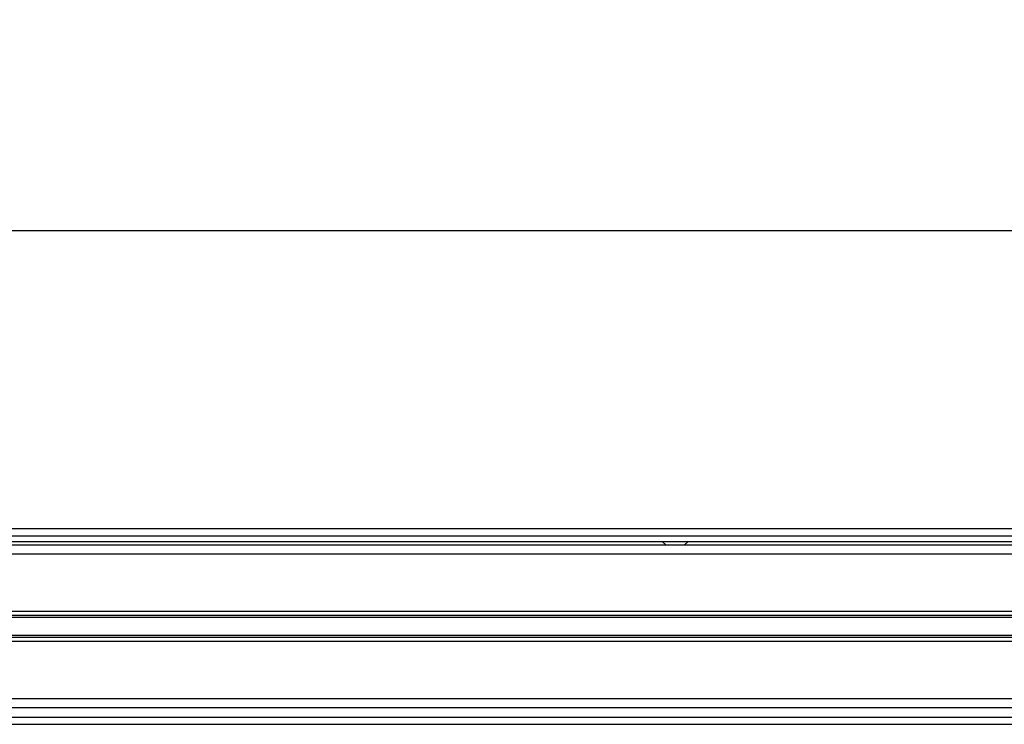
# Model space of a CAD drawing. Header units: millimetres. Extents: x 0 to 420, y 0 to 297.
# Tile 25 of 36: x 156 to 175, y 222 to 235. Entities that reach past the tile are written whole.
import ezdxf

# ---------------------------------------------------------------- set-up
doc = ezdxf.new("R2010")
doc.units = ezdxf.units.MM
doc.layers.add('QUOTE', color=174, linetype='Continuous')
doc.styles.add('SLDTEXTSTYLE3', font='TXT', dxfattribs={"width": 0.75})
doc.dimstyles.new('SLDDIMSTYLE0', dxfattribs={"dimtxt": 3, "dimasz": 3, "dimexe": 0, "dimexo": 0.0625, "dimgap": 0.75, "dimtad": 1, "dimlfac": 14.865651, "dimrnd": 1e-09, "dimzin": 12, "dimdsep": 46, "dimtxsty": 'SLDTEXTSTYLE3', "dimsah": 1, "dimcen": 0.09, "dimadec": 0, "dimazin": 3, "dimtfac": 1, "dimtdec": 3, "dimtofl": 0, "dimtmove": 0, "dimatfit": 3, "dimfxl": 0, "dimfrac": 2, "dimtolj": 1, "dimtzin": 12, "dimarcsym": 0})

# ---------------------------------------------------------------- blocks, each defined once
blk = doc.blocks.new('_D')
at = {"layer": 'QUOTE'}
for p, q in [((57.595, 226.125), (57.595, 233.475)), ((222.405, 226.125), (222.405, 233.475)), ((222.405, 231.475), (57.595, 231.475))]:
    blk.add_line(p, q, dxfattribs=at)
for points in [[(57.595, 231.475), (60.595, 230.975), (60.595, 231.975)], [(222.405, 231.475), (219.405, 231.975), (219.405, 230.975)]]:
    blk.add_solid(points, dxfattribs=at)
at = {"layer": 'QUOTE', "insert": (135.567, 235.342), "char_height": 3, "attachment_point": 1, "style": 'SLDTEXTSTYLE3'}
blk.add_mtext('2450', dxfattribs=at)

msp = doc.modelspace()

# ---------------------------------------------------------------- linework, layer by layer
at = {"color": 7, "linetype": 'Continuous', "lineweight": 25}
for p, q in [((222.40473, 225.94164), (57.59527, 225.94164)), ((140.33635, 225.80711), (220.55483, 225.80711)), ((140.33635, 225.7062), (220.45393, 225.7062)), ((215.00513, 225.63893), (145.78515, 225.63893)), ((168.23437, 225.7062), (168.30911, 225.63893)), ((168.64546, 225.63893), (168.7202, 225.7062)), ((215.00513, 225.47076), (146.07643, 225.47076)), ((210.63263, 224.40454), (146.12149, 224.40454)), ((186.775, 224.33162), (155.78533, 224.33162)), ((186.73174, 224.293), (155.82859, 224.293)), ((210.63263, 223.84621), (146.12149, 223.84621)), ((186.775, 223.91913), (155.78533, 223.91913)), ((186.73174, 223.95775), (155.82859, 223.95775)), ((215.00513, 222.77999), (150.6958, 222.77999)), ((215.00513, 222.61182), (150.6958, 222.61182)), ((150.6958, 222.44365), (220.55483, 222.44365)), ((150.6958, 222.30911), (222.40473, 222.30911))]:
    msp.add_line(p, q, dxfattribs=at)

# ---------------------------------------------------------------- dimensions: what is measured, and where the dimension line sits
at = {"layer": 'QUOTE'}
dim = msp.add_linear_dim(base=(57.59527, 231.47508), p1=(222.40473, 224.12538), p2=(57.59527, 224.12538), dimstyle='SLDDIMSTYLE0', dxfattribs=at)
dim.commit()
dim.dimension.update_dxf_attribs({"geometry": '_D', "text_midpoint": (140, 231.47508), "dimtype": 160})

doc.saveas('drawing.dxf')
